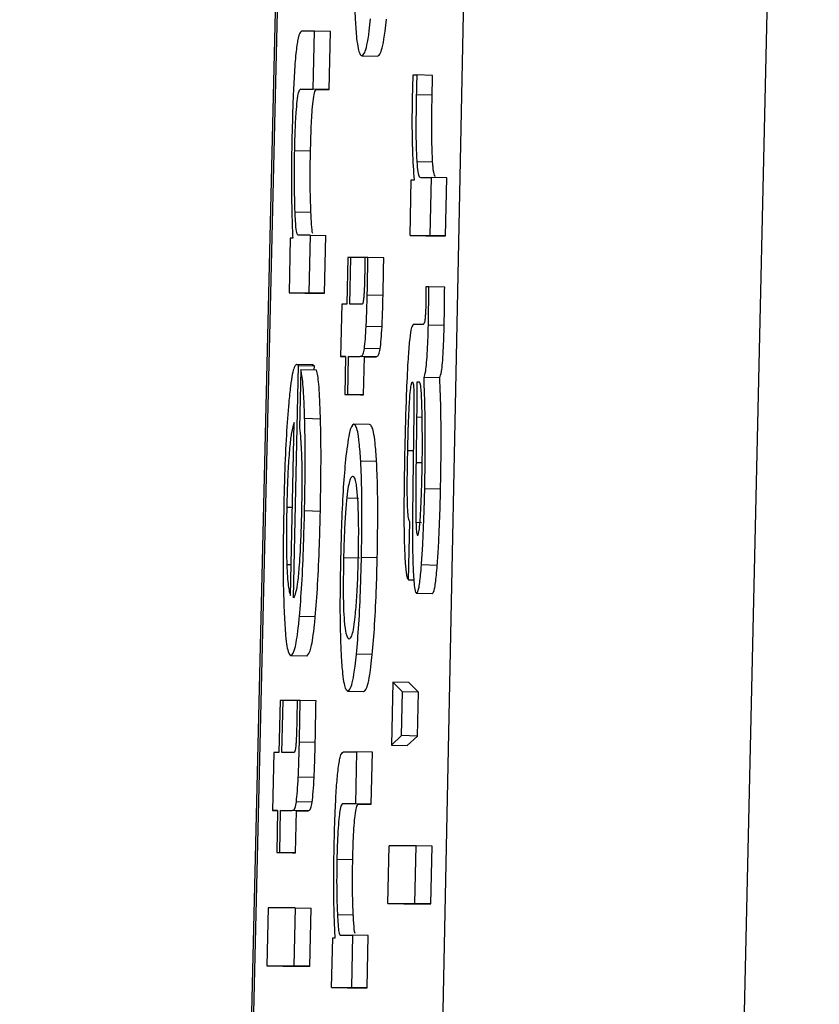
# Model space of a CAD drawing. Header units: inches. Extents: x 170 to 288, y 234 to 248.
# Tile 41 of 256: x 177.60624 to 177.61286, y 243.99502 to 244.00317. Entities that reach past the tile are written whole.
import ezdxf

# ---------------------------------------------------------------- set-up
doc = ezdxf.new("R2010")
doc.units = ezdxf.units.IN
doc.header["$LTSCALE"] = 0.25
doc.header["$MEASUREMENT"] = 0
doc.layers.add('SLIM E GUIDE MOTOR LH', color=7, linetype='Continuous')

msp = doc.modelspace()

# ---------------------------------------------------------------- linework, layer by layer
at = {"layer": 'SLIM E GUIDE MOTOR LH'}
for p, q in [((177.6062446, 243.9141489), (177.6088134, 244.022241)), ((177.6088269, 244.022257), (177.6062578, 243.9141547)), ((177.6103056, 244.0222407), (177.6080825, 243.9141485)), ((177.6104123, 243.9141631), (177.612859, 244.0222833)), ((177.6086842, 244.0030702), (177.608575, 244.0030702)), ((177.6086736, 244.0025913), (177.6086842, 244.0030702)), ((177.608815, 244.0030673), (177.6086842, 244.0030702)), ((177.6088043, 244.0025884), (177.608815, 244.0030673)), ((177.6090753, 244.0028678), (177.6092061, 244.0028649)), ((177.6094996, 244.0027084), (177.6095296, 244.0027084)), ((177.6096604, 244.0027055), (177.6095296, 244.0027084)), ((177.6085681, 244.0025914), (177.6086736, 244.0025913)), ((177.6086992, 244.0025885), (177.6085681, 244.0025914)), ((177.6088043, 244.0025884), (177.6086736, 244.0025913)), ((177.6086992, 244.0025885), (177.6088043, 244.0025884)), ((177.6096563, 244.0025409), (177.6095255, 244.0025438)), ((177.6086504, 244.0020772), (177.6085193, 244.0020801)), ((177.6096604, 244.0019869), (177.6095296, 244.0019899)), ((177.6095615, 244.0018604), (177.6096476, 244.0018604)), ((177.6096476, 244.0018604), (177.6096369, 244.0013816)), ((177.6097784, 244.0018575), (177.6096476, 244.0018604)), ((177.6097677, 244.0013787), (177.6097784, 244.0018575)), ((177.6094736, 244.0013816), (177.6094839, 244.0018405)), ((177.6094839, 244.0018405), (177.6095102, 244.0018405)), ((177.6086539, 244.0015706), (177.6085228, 244.0015736)), ((177.6086467, 244.0013843), (177.6085443, 244.0013843)), ((177.6086467, 244.0013843), (177.608636, 244.0009054)), ((177.6086467, 244.0013843), (177.6087778, 244.0013813)), ((177.6087671, 244.0009025), (177.6087778, 244.0013813)), ((177.6094736, 244.0013816), (177.6096369, 244.0013816)), ((177.6094736, 244.0013816), (177.6096047, 244.0013787)), ((177.6096047, 244.0013787), (177.6097677, 244.0013787)), ((177.6097677, 244.0013787), (177.6096369, 244.0013816)), ((177.608483, 244.0013594), (177.608473, 244.0009055)), ((177.608503, 244.0013593), (177.608483, 244.0013594)), ((177.6089586, 244.0012001), (177.6089502, 244.0008118)), ((177.6089839, 244.0012001), (177.6089586, 244.0012001)), ((177.6089752, 244.0008118), (177.6089839, 244.0012001)), ((177.6091, 244.0011975), (177.6089839, 244.0012001)), ((177.6091251, 244.0012001), (177.6091, 244.0012001)), ((177.6092562, 244.0011972), (177.6091251, 244.0012001)), ((177.608473, 244.0009055), (177.608636, 244.0009054)), ((177.6086038, 244.0009025), (177.608473, 244.0009055)), ((177.6086038, 244.0009025), (177.6087671, 244.0009025)), ((177.6087671, 244.0009025), (177.608636, 244.0009054)), ((177.6092505, 244.0008852), (177.6091197, 244.0008881)), ((177.6096294, 244.0009551), (177.6096041, 244.0009551)), ((177.6097602, 244.0009522), (177.6096294, 244.0009551)), ((177.6089089, 244.0008118), (177.6088995, 244.0003809)), ((177.6089502, 244.0008118), (177.6089089, 244.0008118)), ((177.609075, 244.0008118), (177.6089752, 244.0008118)), ((177.6095834, 244.0006459), (177.6095008, 244.0006459)), ((177.6097561, 244.0006355), (177.609625, 244.0006384)), ((177.6092418, 244.0006244), (177.6091107, 244.0006273)), ((177.6092264, 244.0004425), (177.6090956, 244.0004454)), ((177.6086651, 244.0003114), (177.6085343, 244.0003144)), ((177.6088995, 244.0003809), (177.6089405, 244.0003809)), ((177.6089405, 244.00038), (177.6088995, 244.0003809)), ((177.6089405, 244.0003809), (177.6089336, 244.0000666)), ((177.6089586, 244.0000666), (177.6089658, 244.0003809)), ((177.6089658, 244.0003809), (177.6090615, 244.0003808)), ((177.6090966, 244.0003779), (177.6089658, 244.0003809)), ((177.6091923, 244.0003779), (177.6090615, 244.0003808)), ((177.6090897, 244.0000637), (177.6090966, 244.0003779)), ((177.6090966, 244.0003779), (177.6091923, 244.0003779)), ((177.608509, 243.998384), (177.6085515, 244.0003044)), ((177.6085515, 244.0003044), (177.6086826, 244.0003015)), ((177.6085697, 244.0002695), (177.608559, 243.9997906)), ((177.6087008, 244.0002665), (177.6085697, 244.0002695)), ((177.6086817, 244.000267), (177.6086826, 244.0003015)), ((177.6095515, 244.000167), (177.609529, 244.000167)), ((177.6097199, 244.000204), (177.6095891, 244.0002069)), ((177.6089336, 244.0000666), (177.6089586, 244.0000666)), ((177.6089336, 244.0000666), (177.6090644, 244.0000637)), ((177.6090897, 244.0000637), (177.6089586, 244.0000666)), ((177.6090644, 244.0000637), (177.6090897, 244.0000637)), ((177.6095049, 243.9999077), (177.6094996, 243.9995136)), ((177.6084843, 243.998404), (177.6085159, 243.9998355)), ((177.608733, 243.9998631), (177.6086019, 243.999866)), ((177.6095281, 243.9998802), (177.609523, 243.9995036)), ((177.6095281, 243.9998802), (177.6095737, 243.9998792)), ((177.6091394, 243.9998168), (177.6090087, 243.9998197)), ((177.6095005, 243.9995999), (177.6094545, 243.9996009)), ((177.6091967, 243.999512), (177.6090656, 243.999515)), ((177.609523, 243.9995036), (177.609574, 243.9995025)), ((177.6097261, 243.9992837), (177.6095953, 243.9992866)), ((177.6089505, 243.9992114), (177.6090462, 243.9992093)), ((177.6084539, 243.9991347), (177.6085005, 243.9991337)), ((177.6087318, 243.9990994), (177.608601, 243.9991023)), ((177.6094611, 243.9985335), (177.6094717, 243.9990123)), ((177.6095224, 243.9990092), (177.6095694, 243.9990081)), ((177.609055, 243.9987124), (177.6089239, 243.9987154)), ((177.6092023, 243.9987147), (177.6090716, 243.9987176)), ((177.6084536, 243.9986609), (177.6084899, 243.9986601)), ((177.6096989, 243.9986528), (177.6095681, 243.9986557)), ((177.6094611, 243.9985335), (177.6095043, 243.9985325)), ((177.6096588, 243.9984183), (177.6095277, 243.9984212)), ((177.6086895, 243.9982257), (177.6085587, 243.9982287)), ((177.6086191, 243.9979023), (177.6084883, 243.9979052)), ((177.6091614, 243.997915), (177.6090306, 243.9979179)), ((177.6093312, 243.9976856), (177.60932, 243.9971643)), ((177.6094117, 243.9976057), (177.6093312, 243.9976856)), ((177.6094623, 243.9976826), (177.6093312, 243.9976856)), ((177.6095424, 243.9976028), (177.6094623, 243.9976826)), ((177.6089589, 243.9976133), (177.6090897, 243.9976104)), ((177.6094035, 243.9972441), (177.6094117, 243.9976057)), ((177.6095424, 243.9976028), (177.6094117, 243.9976057)), ((177.6095346, 243.9972412), (177.6095424, 243.9976028)), ((177.6083982, 243.9975361), (177.6083888, 243.9971046)), ((177.6084236, 243.9975361), (177.6083982, 243.9975361)), ((177.6084139, 243.9971046), (177.6084236, 243.9975361)), ((177.6085396, 243.9975335), (177.6084236, 243.9975361)), ((177.6085647, 243.997536), (177.6085396, 243.997536)), ((177.6086958, 243.9975331), (177.6085647, 243.997536)), ((177.60932, 243.9971643), (177.6094035, 243.9972441)), ((177.6095346, 243.9972412), (177.6094035, 243.9972441)), ((177.6094508, 243.9971614), (177.6095346, 243.9972412)), ((177.6086895, 243.9971865), (177.6085584, 243.9971894)), ((177.60932, 243.9971643), (177.6094508, 243.9971614)), ((177.6083475, 243.9971046), (177.6083369, 243.9966258)), ((177.6083888, 243.9971046), (177.6083475, 243.9971046)), ((177.6085137, 243.9971046), (177.6084139, 243.9971046)), ((177.6089223, 243.9971105), (177.6090312, 243.9971105)), ((177.6090312, 243.9971105), (177.6090215, 243.9966795)), ((177.609162, 243.9971075), (177.6090312, 243.9971105)), ((177.6091526, 243.9966766), (177.609162, 243.9971075)), ((177.6086798, 243.9968967), (177.608549, 243.9968996)), ((177.6086642, 243.9966946), (177.6085334, 243.9966975)), ((177.6090215, 243.9966795), (177.6089164, 243.9966795)), ((177.6090471, 243.9966766), (177.6089164, 243.9966795)), ((177.6091526, 243.9966766), (177.6090215, 243.9966795)), ((177.6090471, 243.9966766), (177.6091526, 243.9966766)), ((177.6083369, 243.9966258), (177.6083782, 243.9966258)), ((177.6083782, 243.9966249), (177.6083369, 243.9966258)), ((177.6083782, 243.9966258), (177.6083704, 243.9962766)), ((177.6083954, 243.9962766), (177.6084032, 243.9966258)), ((177.6084032, 243.9966258), (177.608499, 243.9966257)), ((177.6085343, 243.9966229), (177.6084032, 243.9966258)), ((177.6086301, 243.9966228), (177.608499, 243.9966257)), ((177.6085265, 243.9962737), (177.6085343, 243.9966229)), ((177.6085343, 243.9966229), (177.6086301, 243.9966228)), ((177.6092909, 243.995855), (177.6093015, 243.9963338)), ((177.6095249, 243.9963338), (177.6093015, 243.9963338)), ((177.6095143, 243.9958549), (177.6095249, 243.9963338)), ((177.609656, 243.9963309), (177.6095249, 243.9963338)), ((177.6096454, 243.995852), (177.609656, 243.9963309)), ((177.6083704, 243.9962766), (177.6083954, 243.9962766)), ((177.6083704, 243.9962766), (177.6085012, 243.9962737)), ((177.6085265, 243.9962737), (177.6083954, 243.9962766)), ((177.6085012, 243.9962737), (177.6085265, 243.9962737)), ((177.6089996, 243.9962165), (177.6088685, 243.9962194)), ((177.6092909, 243.995855), (177.6095143, 243.9958549)), ((177.6092909, 243.995855), (177.6094217, 243.9958521)), ((177.6094217, 243.9958521), (177.6096454, 243.995852)), ((177.6096454, 243.995852), (177.6095143, 243.9958549)), ((177.6082997, 243.9958202), (177.608289, 243.9953414)), ((177.6085234, 243.9958202), (177.6082997, 243.9958202)), ((177.6085234, 243.9958202), (177.6085127, 243.9953413)), ((177.6085234, 243.9958202), (177.6086545, 243.9958173)), ((177.6086438, 243.9953384), (177.6086545, 243.9958173)), ((177.609004, 243.9957606), (177.6088732, 243.9957635)), ((177.6088951, 243.9955931), (177.6089974, 243.9955931)), ((177.6089974, 243.9955931), (177.608988, 243.9951622)), ((177.6091285, 243.9955902), (177.6089974, 243.9955931)), ((177.6091188, 243.9951592), (177.6091285, 243.9955902)), ((177.6088247, 243.9951622), (177.6088338, 243.9955707)), ((177.6088338, 243.9955707), (177.6088538, 243.9955707)), ((177.608289, 243.9953414), (177.6085127, 243.9953413)), ((177.6084201, 243.9953385), (177.608289, 243.9953414)), ((177.6084201, 243.9953385), (177.6086438, 243.9953384)), ((177.6086438, 243.9953384), (177.6085127, 243.9953413)), ((177.6088247, 243.9951622), (177.608988, 243.9951622)), ((177.6088247, 243.9951622), (177.6089558, 243.9951593)), ((177.6089558, 243.9951593), (177.6091188, 243.9951592)), ((177.6091188, 243.9951592), (177.608988, 243.9951622))]:
    msp.add_line(p, q, dxfattribs=at)
for points, knots in [([(177.6090152, 244.0039722), (177.6090131, 244.0038505), (177.6090087, 244.0036061), (177.6090124, 244.0033297), (177.609018, 244.0032073), (177.6090199, 244.0031657)], [0, 0, 0, 0, 0.3957441, 0.7946982, 1, 1, 1, 1]), ([(177.6090199, 244.0031657), (177.6090237, 244.003111), (177.6090338, 244.0029643), (177.6090536, 244.0028797), (177.6090694, 244.0028711), (177.6090753, 244.0028678)], [0, 0, 0, 0, 0.271174, 0.727284, 1, 1, 1, 1]), ([(177.6090753, 244.0028678), (177.6090829, 244.0028724), (177.6091022, 244.0028839), (177.6091278, 244.0029925), (177.6091433, 244.0031385), (177.609147, 244.0031724)], [0, 0, 0, 0, 0.332322, 0.844664, 1, 1, 1, 1]), ([(177.6092061, 244.0028649), (177.6092138, 244.0028694), (177.6092335, 244.002881), (177.6092585, 244.0029896), (177.6092741, 244.0031356), (177.6092777, 244.0031695)], [0, 0, 0, 0, 0.332338, 0.84466, 1, 1, 1, 1]), ([(177.608575, 244.0030702), (177.608566, 244.0030624), (177.6085518, 244.0030502), (177.6085308, 244.0029173), (177.6085165, 244.0027414), (177.6085043, 244.0024931), (177.6084996, 244.0023093), (177.6084968, 244.0021998)], [0, 0, 0, 0, 0.294641, 0.462601, 0.631906, 0.780679, 1, 1, 1, 1]), ([(177.6094943, 244.0025314), (177.6094959, 244.0025828), (177.6094978, 244.0026422), (177.6094994, 244.0027006), (177.6094996, 244.0027084)], [0, 0, 0, 0, 0.865425, 1, 1, 1, 1]), ([(177.6095296, 244.0027084), (177.6095292, 244.0026914), (177.6095285, 244.0026575), (177.6095265, 244.0026026), (177.6095259, 244.0025647), (177.6095255, 244.0025438)], [0, 0, 0, 0, 0.309715, 0.619506, 1, 1, 1, 1]), ([(177.6096563, 244.0025409), (177.6096568, 244.0025579), (177.6096576, 244.0025919), (177.6096589, 244.0026468), (177.6096599, 244.0026847), (177.6096604, 244.0027055)], [0, 0, 0, 0, 0.309763, 0.619491, 1, 1, 1, 1]), ([(177.6085193, 244.0020801), (177.608521, 244.0021463), (177.6085239, 244.0022589), (177.6085315, 244.0024029), (177.6085411, 244.0025064), (177.6085534, 244.0025804), (177.6085626, 244.0025873), (177.6085681, 244.0025914)], [0, 0, 0, 0, 0.215954, 0.367332, 0.519155, 0.712344, 1, 1, 1, 1]), ([(177.6086504, 244.0020772), (177.6086521, 244.0021434), (177.6086549, 244.002256), (177.6086627, 244.0024), (177.6086716, 244.0025035), (177.6086847, 244.0025775), (177.6086938, 244.0025844), (177.6086992, 244.0025885)], [0, 0, 0, 0, 0.215963, 0.367339, 0.51914, 0.712348, 1, 1, 1, 1]), ([(177.6095102, 244.0018405), (177.6095049, 244.0019139), (177.6094966, 244.0020288), (177.6094914, 244.0022635), (177.6094926, 244.0024278), (177.609494, 244.0025178), (177.6094943, 244.0025314)], [0, 0, 0, 0, 0.447377, 0.699972, 0.954842, 1, 1, 1, 1]), ([(177.6095255, 244.0025438), (177.609524, 244.0024601), (177.6095211, 244.0023088), (177.6095231, 244.0021138), (177.6095275, 244.0020302), (177.6095296, 244.0019899)], [0, 0, 0, 0, 0.390741, 0.706258, 1, 1, 1, 1]), ([(177.6096604, 244.0019869), (177.6096583, 244.0020326), (177.609654, 244.002124), (177.6096523, 244.0023242), (177.609655, 244.0024677), (177.6096563, 244.0025409)], [0, 0, 0, 0, 0.328226, 0.657509, 1, 1, 1, 1]), ([(177.6084968, 244.0021998), (177.6084956, 244.0021417), (177.6084926, 244.0019982), (177.6084925, 244.0018623), (177.6084924, 244.0017813)], [0, 0, 0, 0, 0.404707, 1, 1, 1, 1]), ([(177.6085228, 244.0015736), (177.6085203, 244.0016504), (177.6085162, 244.0017793), (177.6085169, 244.0019702), (177.6085189, 244.0020597), (177.6085193, 244.0020801)], [0, 0, 0, 0, 0.5326953, 0.8932917, 1, 1, 1, 1]), ([(177.6086539, 244.0015706), (177.6086512, 244.0016475), (177.6086468, 244.0017763), (177.608648, 244.0019673), (177.60865, 244.0020568), (177.6086504, 244.0020772)], [0, 0, 0, 0, 0.532695, 0.893287, 1, 1, 1, 1]), ([(177.6095296, 244.0019899), (177.6095324, 244.0019595), (177.609541, 244.0018659), (177.6095533, 244.0018627), (177.6095615, 244.0018604)], [0, 0, 0, 0, 0.323798, 1, 1, 1, 1]), ([(177.6096839, 244.0018685), (177.609681, 244.0018707), (177.6096734, 244.0018765), (177.6096657, 244.001919), (177.6096614, 244.0019737), (177.6096604, 244.0019869)], [0, 0, 0, 0, 0.316813, 0.835081, 1, 1, 1, 1]), ([(177.6084924, 244.0017813), (177.6084935, 244.0016957), (177.6084956, 244.0015415), (177.6085008, 244.0014154), (177.608503, 244.0013593)], [0, 0, 0, 0, 0.554984, 1, 1, 1, 1]), ([(177.6085443, 244.0013843), (177.6085407, 244.0013909), (177.6085334, 244.0014042), (177.6085272, 244.0014853), (177.608524, 244.0015491), (177.6085228, 244.0015736)], [0, 0, 0, 0, 0.383206, 0.764135, 1, 1, 1, 1]), ([(177.6086701, 244.0013975), (177.6086684, 244.0014015), (177.6086633, 244.0014133), (177.6086578, 244.001483), (177.6086549, 244.0015464), (177.6086539, 244.0015706)], [0, 0, 0, 0, 0.236759, 0.708163, 1, 1, 1, 1]), ([(177.6091, 244.0012001), (177.6090998, 244.0011824), (177.6090994, 244.0011473), (177.6090989, 244.0010942), (177.6090982, 244.0010586), (177.6090978, 244.0010407)], [0, 0, 0, 0, 0.33668, 0.667414, 1, 1, 1, 1]), ([(177.6091197, 244.0008881), (177.6091207, 244.0009401), (177.6091226, 244.0010444), (177.6091242, 244.0011481), (177.6091251, 244.0012001)], [0, 0, 0, 0, 0.499076, 1, 1, 1, 1]), ([(177.6092505, 244.0008852), (177.6092516, 244.0009372), (177.6092538, 244.0010415), (177.6092554, 244.0011452), (177.6092562, 244.0011972)], [0, 0, 0, 0, 0.499085, 1, 1, 1, 1]), ([(177.6090978, 244.0010407), (177.6090974, 244.0010214), (177.6090962, 244.0009746), (177.6090935, 244.000913), (177.6090914, 244.0008804), (177.6090906, 244.0008691)], [0, 0, 0, 0, 0.3146, 0.762704, 1, 1, 1, 1]), ([(177.6091107, 244.0006273), (177.6091117, 244.0006509), (177.6091138, 244.0006979), (177.6091173, 244.0007854), (177.6091188, 244.0008494), (177.6091197, 244.0008881)], [0, 0, 0, 0, 0.283246, 0.566291, 1, 1, 1, 1]), ([(177.6092418, 244.0006244), (177.6092429, 244.0006479), (177.609245, 244.000695), (177.6092479, 244.0007825), (177.6092495, 244.0008465), (177.6092505, 244.0008852)], [0, 0, 0, 0, 0.283169, 0.566258, 1, 1, 1, 1]), ([(177.6096041, 244.0009551), (177.6096042, 244.000932), (177.6096044, 244.000897), (177.6096045, 244.0008462), (177.609604, 244.0008191), (177.6096038, 244.0008055)], [0, 0, 0, 0, 0.488116, 0.740881, 1, 1, 1, 1]), ([(177.609625, 244.0006384), (177.6096258, 244.0006791), (177.6096279, 244.0007857), (177.6096288, 244.0008904), (177.6096294, 244.0009551)], [0, 0, 0, 0, 0.382016, 1, 1, 1, 1]), ([(177.6097561, 244.0006354), (177.6097568, 244.0006762), (177.6097585, 244.0007828), (177.6097596, 244.0008875), (177.6097602, 244.0009522)], [0, 0, 0, 0, 0.381979, 1, 1, 1, 1]), ([(177.6090906, 244.0008691), (177.6090895, 244.0008584), (177.6090861, 244.0008262), (177.6090807, 244.0008143), (177.6090767, 244.0008126), (177.609075, 244.0008118)], [0, 0, 0, 0, 0.217312, 0.64947, 1, 1, 1, 1]), ([(177.6096038, 244.0008055), (177.6096034, 244.0007889), (177.6096026, 244.0007585), (177.6095999, 244.0007189), (177.6095976, 244.0006854), (177.6095911, 244.0006501), (177.6095866, 244.0006476), (177.6095834, 244.0006459)], [0, 0, 0, 0, 0.139663, 0.255847, 0.371691, 0.55654, 1, 1, 1, 1]), ([(177.6095008, 244.0006459), (177.6094943, 244.0006386), (177.6094832, 244.0006263), (177.6094675, 244.0005047), (177.6094534, 244.0003208), (177.6094397, 244.0000168), (177.6094335, 243.999767), (177.6094298, 243.9996159)], [0, 0, 0, 0, 0.208167, 0.351438, 0.49488, 0.694284, 1, 1, 1, 1]), ([(177.6095891, 244.0002069), (177.6095938, 244.0002196), (177.6096012, 244.0002395), (177.6096112, 244.0003247), (177.6096179, 244.0004249), (177.6096227, 244.0005348), (177.6096243, 244.0006056), (177.609625, 244.0006384)], [0, 0, 0, 0, 0.31897, 0.503602, 0.689532, 0.856544, 1, 1, 1, 1]), ([(177.6090956, 244.0004454), (177.6090987, 244.0004695), (177.6091044, 244.0005145), (177.6091087, 244.0005916), (177.6091107, 244.0006273)], [0, 0, 0, 0, 0.536866, 1, 1, 1, 1]), ([(177.6092264, 244.0004425), (177.6092295, 244.0004666), (177.6092351, 244.0005116), (177.6092396, 244.0005887), (177.6092418, 244.0006244)], [0, 0, 0, 0, 0.536832, 1, 1, 1, 1]), ([(177.6097199, 244.000204), (177.6097245, 244.0002167), (177.6097319, 244.0002366), (177.6097423, 244.0003218), (177.6097491, 244.000422), (177.6097533, 244.0005319), (177.6097553, 244.0006027), (177.6097561, 244.0006354)], [0, 0, 0, 0, 0.318986, 0.503655, 0.689594, 0.856596, 1, 1, 1, 1]), ([(177.6090615, 244.0003808), (177.6090658, 244.000382), (177.6090732, 244.0003839), (177.6090847, 244.0003953), (177.609092, 244.0004286), (177.6090956, 244.0004454)], [0, 0, 0, 0, 0.391998, 0.692711, 1, 1, 1, 1]), ([(177.6091923, 244.0003779), (177.6091967, 244.000379), (177.6092044, 244.000381), (177.6092159, 244.0003924), (177.6092229, 244.0004257), (177.6092264, 244.0004425)], [0, 0, 0, 0, 0.392034, 0.692747, 1, 1, 1, 1]), ([(177.608534, 244.0003144), (177.6085279, 244.0003098), (177.6085122, 244.0002983), (177.6084891, 244.0001884), (177.6084749, 244.0000447), (177.6084702, 243.9999969)], [0, 0, 0, 0, 0.301436, 0.767486, 1, 1, 1, 1]), ([(177.6085515, 244.0003044), (177.6085486, 244.0003067), (177.6085428, 244.0003113), (177.6085369, 244.0003133), (177.608534, 244.0003144)], [0, 0, 0, 0, 0.500016, 1, 1, 1, 1]), ([(177.6086826, 244.0003015), (177.6086797, 244.0003038), (177.6086739, 244.0003084), (177.608668, 244.0003104), (177.6086651, 244.0003114)], [0, 0, 0, 0, 0.500016, 1, 1, 1, 1]), ([(177.6086019, 243.999866), (177.6085997, 243.9999303), (177.6085946, 244.0000846), (177.6085827, 244.0002141), (177.6085729, 244.0002558), (177.6085697, 244.0002695)], [0, 0, 0, 0, 0.325044, 0.78023, 1, 1, 1, 1]), ([(177.608733, 243.9998631), (177.6087308, 243.9999274), (177.6087257, 244.0000817), (177.6087138, 244.0002111), (177.608704, 244.0002529), (177.6087008, 244.0002665)], [0, 0, 0, 0, 0.3249977, 0.780215, 1, 1, 1, 1]), ([(177.6094545, 243.9996009), (177.6094569, 243.9996951), (177.6094604, 243.9998352), (177.609469, 244.0000073), (177.6094764, 244.0001048), (177.6094856, 244.0001614), (177.609491, 244.0001667), (177.6094939, 244.0001695)], [0, 0, 0, 0, 0.3428, 0.509714, 0.678265, 0.824, 1, 1, 1, 1]), ([(177.6094939, 244.0001695), (177.6094967, 244.0001664), (177.6095007, 244.0001616), (177.6095039, 244.0001214), (177.6095046, 244.0000951), (177.6095049, 244.0000854)], [0, 0, 0, 0, 0.5608306, 0.8361304, 1, 1, 1, 1]), ([(177.609529, 244.000167), (177.6095292, 244.0001213), (177.6095297, 244.0000289), (177.6095286, 243.9999301), (177.6095281, 243.9998802)], [0, 0, 0, 0, 0.495567, 1, 1, 1, 1]), ([(177.6095672, 244.0000801), (177.6095656, 244.0000996), (177.6095617, 244.000148), (177.6095557, 244.000166), (177.609552, 244.0001669), (177.6095515, 244.000167)], [0, 0, 0, 0, 0.368579, 0.910467, 1, 1, 1, 1]), ([(177.6095953, 243.9992866), (177.609597, 243.9993801), (177.6096009, 243.9996001), (177.6095991, 243.9999295), (177.6095924, 244.0001138), (177.6095891, 244.0002069)], [0, 0, 0, 0, 0.2672759, 0.6295951, 1, 1, 1, 1]), ([(177.6097261, 243.9992837), (177.6097277, 243.9993772), (177.6097316, 243.9995972), (177.6097304, 243.9999266), (177.6097234, 244.0001108), (177.6097199, 244.000204)], [0, 0, 0, 0, 0.267274, 0.62959, 1, 1, 1, 1]), ([(177.6095049, 244.0000854), (177.6095053, 244.0000692), (177.609506, 244.0000368), (177.6095059, 243.9999763), (177.6095053, 243.9999325), (177.6095049, 243.9999077)], [0, 0, 0, 0, 0.302146, 0.603757, 1, 1, 1, 1]), ([(177.609575, 243.9998004), (177.6095744, 243.9998523), (177.6095731, 243.9999585), (177.6095692, 244.000039), (177.6095672, 244.0000801)], [0, 0, 0, 0, 0.489443, 1, 1, 1, 1]), ([(177.6084702, 243.9999969), (177.6084634, 243.9999123), (177.6084499, 243.999743), (177.6084361, 243.9994335), (177.6084313, 243.9992323), (177.6084292, 243.9991472)], [0, 0, 0, 0, 0.365497, 0.731481, 1, 1, 1, 1]), ([(177.6085159, 243.9998355), (177.6085076, 243.9998127), (177.6084948, 243.999777), (177.6084771, 243.9996334), (177.608465, 243.9994648), (177.6084579, 243.9992878), (177.6084551, 243.9991796), (177.6084539, 243.9991347)], [0, 0, 0, 0, 0.3364073, 0.5262564, 0.7178054, 0.8829578, 1, 1, 1, 1]), ([(177.608601, 243.9991023), (177.6086027, 243.9991916), (177.6086069, 243.99941), (177.6086064, 243.9996737), (177.6086029, 243.9998217), (177.6086019, 243.999866)], [0, 0, 0, 0, 0.326505, 0.798385, 1, 1, 1, 1]), ([(177.6087318, 243.9990994), (177.6087335, 243.9991887), (177.6087376, 243.9994071), (177.6087375, 243.9996708), (177.6087341, 243.9998188), (177.608733, 243.9998631)], [0, 0, 0, 0, 0.326481, 0.798339, 1, 1, 1, 1]), ([(177.608559, 243.9997906), (177.6085623, 243.9997609), (177.608569, 243.999701), (177.6085736, 243.9996134), (177.6085759, 243.9995693)], [0, 0, 0, 0, 0.495699, 1, 1, 1, 1]), ([(177.6090084, 243.9998197), (177.6089956, 243.9998103), (177.6089729, 243.9997938), (177.6089499, 243.9996085), (177.6089398, 243.9995279)], [0, 0, 0, 0, 0.564825, 1, 1, 1, 1]), ([(177.6090656, 243.999515), (177.6090618, 243.9995695), (177.6090515, 243.9997196), (177.6090309, 243.9998071), (177.6090145, 243.9998163), (177.6090084, 243.9998197)], [0, 0, 0, 0, 0.2641431, 0.7267061, 1, 1, 1, 1]), ([(177.6091967, 243.999512), (177.609193, 243.9995666), (177.6091827, 243.9997167), (177.6091616, 243.9998042), (177.6091452, 243.9998134), (177.6091391, 243.9998168)], [0, 0, 0, 0, 0.264139, 0.72671, 1, 1, 1, 1]), ([(177.6095722, 243.9993864), (177.6095733, 243.999439), (177.6095763, 243.9995833), (177.6095755, 243.999716), (177.609575, 243.9998004)], [0, 0, 0, 0, 0.364405, 1, 1, 1, 1]), ([(177.6094298, 243.9996159), (177.6094279, 243.9995259), (177.6094231, 243.9992955), (177.6094223, 243.9990137), (177.6094257, 243.9988593), (177.6094267, 243.9988178)], [0, 0, 0, 0, 0.3191403, 0.8171223, 1, 1, 1, 1]), ([(177.6094717, 243.9990123), (177.6094679, 243.9990184), (177.6094613, 243.9990289), (177.6094544, 243.9991054), (177.6094506, 243.9992207), (177.6094506, 243.9993921), (177.6094531, 243.9995255), (177.6094545, 243.9996009)], [0, 0, 0, 0, 0.224897, 0.383629, 0.542935, 0.741807, 1, 1, 1, 1]), ([(177.6085759, 243.9995693), (177.6085767, 243.9995426), (177.6085783, 243.9994798), (177.6085786, 243.999405), (177.6085788, 243.9993621)], [0, 0, 0, 0, 0.425182, 1, 1, 1, 1]), ([(177.6089398, 243.9995279), (177.6089336, 243.9994564), (177.608921, 243.9993132), (177.6089065, 243.9990191), (177.6089013, 243.9988154), (177.6088988, 243.9987176)], [0, 0, 0, 0, 0.341532, 0.684064, 1, 1, 1, 1]), ([(177.6090716, 243.9987176), (177.6090736, 243.9988324), (177.6090776, 243.9990628), (177.609074, 243.9993386), (177.609068, 243.9994647), (177.6090656, 243.999515)], [0, 0, 0, 0, 0.374297, 0.750804, 1, 1, 1, 1]), ([(177.6092023, 243.9987147), (177.6092043, 243.9988295), (177.6092083, 243.9990598), (177.6092052, 243.9993357), (177.6091991, 243.9994618), (177.6091967, 243.999512)], [0, 0, 0, 0, 0.374299, 0.750803, 1, 1, 1, 1]), ([(177.6094996, 243.9995136), (177.6094978, 243.9993928), (177.6094943, 243.9991493), (177.6094943, 243.998919), (177.6094943, 243.9988028)], [0, 0, 0, 0, 0.495953, 1, 1, 1, 1]), ([(177.609523, 243.9995036), (177.609522, 243.9994195), (177.6095203, 243.9992783), (177.6095202, 243.9991066), (177.6095218, 243.9990348), (177.6095224, 243.9990092)], [0, 0, 0, 0, 0.48673, 0.81693, 1, 1, 1, 1]), ([(177.6085788, 243.9993621), (177.6085788, 243.9993398), (177.608579, 243.9992952), (177.6085776, 243.9992108), (177.6085766, 243.9991485), (177.6085759, 243.9991098)], [0, 0, 0, 0, 0.273702, 0.547337, 1, 1, 1, 1]), ([(177.608998, 243.9993887), (177.6089918, 243.9993849), (177.6089778, 243.9993763), (177.6089603, 243.9993027), (177.6089516, 243.999222), (177.6089505, 243.9992114)], [0, 0, 0, 0, 0.40898, 0.922305, 1, 1, 1, 1]), ([(177.6090418, 243.9992002), (177.6090379, 243.9992449), (177.6090272, 243.9993688), (177.609011, 243.999387), (177.6089994, 243.9993885), (177.608998, 243.9993887)], [0, 0, 0, 0, 0.333366, 0.921951, 1, 1, 1, 1]), ([(177.6095578, 243.9990342), (177.6095607, 243.999081), (177.6095675, 243.9991881), (177.6095705, 243.999315), (177.6095722, 243.9993864)], [0, 0, 0, 0, 0.437592, 1, 1, 1, 1]), ([(177.6095681, 243.9986557), (177.6095717, 243.998707), (177.6095806, 243.9988339), (177.6095892, 243.999058), (177.6095936, 243.99922), (177.6095953, 243.9992866)], [0, 0, 0, 0, 0.285567, 0.706053, 1, 1, 1, 1]), ([(177.6096989, 243.9986528), (177.6097025, 243.9987041), (177.6097113, 243.998831), (177.6097205, 243.9990551), (177.6097245, 243.9992171), (177.6097261, 243.9992837)], [0, 0, 0, 0, 0.285566, 0.706067, 1, 1, 1, 1]), ([(177.6089505, 243.9992114), (177.6089463, 243.9991696), (177.608938, 243.9990859), (177.608929, 243.9989052), (177.6089256, 243.9987773), (177.6089239, 243.9987154)], [0, 0, 0, 0, 0.33916, 0.680076, 1, 1, 1, 1]), ([(177.6090462, 243.9987176), (177.6090473, 243.9987832), (177.6090496, 243.9989147), (177.6090477, 243.9990838), (177.6090437, 243.9991633), (177.6090418, 243.9992002)], [0, 0, 0, 0, 0.347891, 0.697415, 1, 1, 1, 1]), ([(177.6084292, 243.9991472), (177.6084268, 243.999007), (177.6084219, 243.9987257), (177.6084255, 243.9984247), (177.6084311, 243.9982888), (177.6084326, 243.9982512)], [0, 0, 0, 0, 0.417878, 0.838505, 1, 1, 1, 1]), ([(177.6084539, 243.9991347), (177.6084524, 243.9990471), (177.6084493, 243.9988737), (177.6084522, 243.9987313), (177.6084536, 243.9986609)], [0, 0, 0, 0, 0.505098, 1, 1, 1, 1]), ([(177.6085587, 243.9982287), (177.6085656, 243.9983133), (177.6085794, 243.9984828), (177.6085932, 243.9988005), (177.6085986, 243.9990099), (177.608601, 243.9991023)], [0, 0, 0, 0, 0.358339, 0.717051, 1, 1, 1, 1]), ([(177.6085759, 243.9991098), (177.6085747, 243.9990616), (177.6085716, 243.9989429), (177.6085665, 243.9988327), (177.6085634, 243.9987673)], [0, 0, 0, 0, 0.405817, 1, 1, 1, 1]), ([(177.6086895, 243.9982257), (177.6086964, 243.9983104), (177.6087102, 243.9984799), (177.608724, 243.9987976), (177.6087294, 243.999007), (177.6087318, 243.9990994)], [0, 0, 0, 0, 0.358342, 0.717057, 1, 1, 1, 1]), ([(177.6095224, 243.9990092), (177.6095237, 243.9989824), (177.6095262, 243.9989287), (177.6095322, 243.9989025), (177.6095358, 243.9989006), (177.6095368, 243.9989001)], [0, 0, 0, 0, 0.412672, 0.8264, 1, 1, 1, 1]), ([(177.6095368, 243.9989001), (177.6095404, 243.9989049), (177.6095464, 243.9989131), (177.6095533, 243.9989759), (177.6095566, 243.9990192), (177.6095578, 243.9990342)], [0, 0, 0, 0, 0.492063, 0.825242, 1, 1, 1, 1]), ([(177.6085634, 243.9987673), (177.6085611, 243.9987278), (177.6085552, 243.9986281), (177.608548, 243.9985583), (177.6085437, 243.9985162)], [0, 0, 0, 0, 0.396173, 1, 1, 1, 1]), ([(177.6094267, 243.9988178), (177.609429, 243.9987568), (177.6094337, 243.9986347), (177.609447, 243.9985463), (177.6094565, 243.9985376), (177.6094611, 243.9985335)], [0, 0, 0, 0, 0.344086, 0.688317, 1, 1, 1, 1]), ([(177.6094943, 243.9988028), (177.609495, 243.998761), (177.6094968, 243.9986483), (177.6095018, 243.9985701), (177.6095049, 243.998521)], [0, 0, 0, 0, 0.371514, 1, 1, 1, 1]), ([(177.6088988, 243.9987176), (177.6088967, 243.9985959), (177.6088923, 243.9983516), (177.608896, 243.9980751), (177.6089016, 243.9979528), (177.6089035, 243.9979112)], [0, 0, 0, 0, 0.395738, 0.794696, 1, 1, 1, 1]), ([(177.6089239, 243.9987154), (177.6089224, 243.9986271), (177.60892, 243.9984791), (177.6089226, 243.9983005), (177.6089302, 243.9981661), (177.6089455, 243.9980595), (177.6089607, 243.9980501), (177.6089702, 243.9980442)], [0, 0, 0, 0, 0.191634, 0.32154, 0.451217, 0.660087, 1, 1, 1, 1]), ([(177.6090202, 243.9982322), (177.6090246, 243.99828), (177.6090333, 243.9983759), (177.6090421, 243.998557), (177.6090451, 243.9986736), (177.6090462, 243.9987176)], [0, 0, 0, 0, 0.381891, 0.76699, 1, 1, 1, 1]), ([(177.6090306, 243.9979179), (177.6090373, 243.9979953), (177.6090509, 243.9981505), (177.6090644, 243.9984445), (177.6090695, 243.9986376), (177.6090716, 243.9987176)], [0, 0, 0, 0, 0.36814, 0.738057, 1, 1, 1, 1]), ([(177.6091614, 243.997915), (177.6091681, 243.9979924), (177.6091815, 243.9981476), (177.6091957, 243.9984416), (177.6092004, 243.9986346), (177.6092023, 243.9987147)], [0, 0, 0, 0, 0.368138, 0.738068, 1, 1, 1, 1]), ([(177.6084536, 243.9986609), (177.6084557, 243.9986174), (177.6084614, 243.9985003), (177.6084733, 243.9984384), (177.6084819, 243.9984115), (177.6084843, 243.998404)], [0, 0, 0, 0, 0.298302, 0.802732, 1, 1, 1, 1]), ([(177.6095277, 243.9984212), (177.6095337, 243.9984284), (177.6095447, 243.9984414), (177.6095587, 243.9985447), (177.6095657, 243.9986277), (177.6095681, 243.9986557)], [0, 0, 0, 0, 0.445943, 0.812711, 1, 1, 1, 1]), ([(177.6096588, 243.9984183), (177.6096647, 243.9984255), (177.6096754, 243.9984385), (177.6096895, 243.9985418), (177.6096965, 243.9986248), (177.6096989, 243.9986528)], [0, 0, 0, 0, 0.445926, 0.812706, 1, 1, 1, 1]), ([(177.6095049, 243.998521), (177.6095073, 243.998497), (177.6095136, 243.9984333), (177.6095223, 243.9984259), (177.6095277, 243.9984212)], [0, 0, 0, 0, 0.377498, 1, 1, 1, 1]), ([(177.6085437, 243.9985162), (177.6085391, 243.9984866), (177.6085276, 243.9984118), (177.608516, 243.9983945), (177.608509, 243.998384)], [0, 0, 0, 0, 0.3966562, 1, 1, 1, 1]), ([(177.6084326, 243.9982512), (177.6084362, 243.9981878), (177.6084453, 243.9980292), (177.6084653, 243.9979212), (177.6084815, 243.9979099), (177.6084883, 243.9979052)], [0, 0, 0, 0, 0.276494, 0.692166, 1, 1, 1, 1]), ([(177.6084883, 243.9979052), (177.6085004, 243.9979167), (177.6085213, 243.9979367), (177.6085457, 243.9980973), (177.6085567, 243.9982077), (177.6085587, 243.9982287)], [0, 0, 0, 0, 0.524346, 0.909695, 1, 1, 1, 1]), ([(177.6086191, 243.9979023), (177.6086314, 243.9979138), (177.6086527, 243.9979338), (177.6086765, 243.9980944), (177.6086874, 243.9982048), (177.6086895, 243.9982257)], [0, 0, 0, 0, 0.524364, 0.909695, 1, 1, 1, 1]), ([(177.6089702, 243.9980442), (177.6089761, 243.9980474), (177.6089903, 243.9980551), (177.6090085, 243.9981237), (177.6090186, 243.9982169), (177.6090202, 243.9982322)], [0, 0, 0, 0, 0.3749, 0.897149, 1, 1, 1, 1]), ([(177.6089035, 243.9979112), (177.6089073, 243.9978565), (177.6089174, 243.9977097), (177.6089372, 243.9976251), (177.608953, 243.9976165), (177.6089589, 243.9976133)], [0, 0, 0, 0, 0.271178, 0.727286, 1, 1, 1, 1]), ([(177.6089589, 243.9976133), (177.6089666, 243.9976178), (177.608986, 243.9976293), (177.6090107, 243.9977379), (177.6090268, 243.9978839), (177.6090306, 243.9979179)], [0, 0, 0, 0, 0.332322, 0.844646, 1, 1, 1, 1]), ([(177.6090897, 243.9976104), (177.6090975, 243.9976149), (177.6091171, 243.9976264), (177.6091421, 243.997735), (177.6091577, 243.997881), (177.6091614, 243.997915)], [0, 0, 0, 0, 0.3323396, 0.8446637, 1, 1, 1, 1]), ([(177.6085396, 243.997536), (177.6085392, 243.9975069), (177.6085384, 243.9974483), (177.6085376, 243.9973888), (177.6085371, 243.997359)], [0, 0, 0, 0, 0.498431, 1, 1, 1, 1]), ([(177.6085584, 243.9971894), (177.6085595, 243.9972403), (177.608562, 243.9973562), (177.6085637, 243.9974715), (177.6085647, 243.997536)], [0, 0, 0, 0, 0.440014, 1, 1, 1, 1]), ([(177.6086895, 243.9971865), (177.6086905, 243.9972374), (177.6086926, 243.9973532), (177.6086946, 243.9974686), (177.6086958, 243.9975331)], [0, 0, 0, 0, 0.439985, 1, 1, 1, 1]), ([(177.6085371, 243.997359), (177.6085364, 243.997335), (177.6085348, 243.9972805), (177.6085327, 243.997213), (177.6085301, 243.9971785), (177.6085293, 243.9971683)], [0, 0, 0, 0, 0.356222, 0.809161, 1, 1, 1, 1]), ([(177.6085293, 243.9971683), (177.6085284, 243.9971577), (177.6085261, 243.9971306), (177.6085201, 243.9971082), (177.6085162, 243.997106), (177.6085137, 243.9971046)], [0, 0, 0, 0, 0.191642, 0.490744, 1, 1, 1, 1]), ([(177.608549, 243.9968996), (177.6085509, 243.9969458), (177.6085548, 243.9970399), (177.6085572, 243.9971389), (177.6085584, 243.9971894)], [0, 0, 0, 0, 0.490367, 1, 1, 1, 1]), ([(177.6086798, 243.9968967), (177.6086818, 243.9969429), (177.608686, 243.997037), (177.6086883, 243.997136), (177.6086895, 243.9971865)], [0, 0, 0, 0, 0.4903716, 1, 1, 1, 1]), ([(177.6088457, 243.9963271), (177.6088484, 243.9964288), (177.608853, 243.9966013), (177.6088645, 243.9968204), (177.6088792, 243.9969786), (177.6088989, 243.9970936), (177.6089135, 243.9971041), (177.6089223, 243.9971105)], [0, 0, 0, 0, 0.212847, 0.361155, 0.509773, 0.70441, 1, 1, 1, 1]), ([(177.6085334, 243.9966975), (177.6085364, 243.996724), (177.6085424, 243.9967754), (177.6085469, 243.996859), (177.608549, 243.9968996)], [0, 0, 0, 0, 0.514175, 1, 1, 1, 1]), ([(177.6086642, 243.9966946), (177.6086672, 243.9967211), (177.6086731, 243.9967725), (177.6086776, 243.9968561), (177.6086798, 243.9968967)], [0, 0, 0, 0, 0.5142012, 1, 1, 1, 1]), ([(177.608499, 243.9966257), (177.6085033, 243.996627), (177.6085111, 243.9966292), (177.6085225, 243.996642), (177.6085297, 243.9966788), (177.6085334, 243.9966975)], [0, 0, 0, 0, 0.3910006, 0.6915105, 1, 1, 1, 1]), ([(177.6086301, 243.9966228), (177.6086344, 243.9966241), (177.6086421, 243.9966263), (177.6086536, 243.996639), (177.6086606, 243.9966759), (177.6086642, 243.9966946)], [0, 0, 0, 0, 0.391015, 0.691536, 1, 1, 1, 1]), ([(177.6089164, 243.9966795), (177.6089086, 243.9966733), (177.6088978, 243.9966648), (177.6088847, 243.9965608), (177.6088767, 243.9964585), (177.6088717, 243.9963384), (177.6088696, 243.9962585), (177.6088685, 243.9962194)], [0, 0, 0, 0, 0.413265, 0.568862, 0.725708, 0.865904, 1, 1, 1, 1]), ([(177.6089996, 243.9962165), (177.6090011, 243.9962773), (177.6090037, 243.9963796), (177.6090114, 243.9965059), (177.6090196, 243.9965982), (177.6090324, 243.9966666), (177.6090416, 243.9966728), (177.6090471, 243.9966766)], [0, 0, 0, 0, 0.206634, 0.347819, 0.488938, 0.693117, 1, 1, 1, 1]), ([(177.6088422, 243.9959505), (177.608842, 243.9960004), (177.6088416, 243.9961204), (177.6088442, 243.9962509), (177.6088457, 243.9963271)], [0, 0, 0, 0, 0.415585, 1, 1, 1, 1]), ([(177.6088685, 243.9962194), (177.6088676, 243.9961617), (177.6088659, 243.9960464), (177.6088677, 243.9958886), (177.6088713, 243.9958064), (177.6088732, 243.9957635)], [0, 0, 0, 0, 0.324412, 0.647885, 1, 1, 1, 1]), ([(177.609004, 243.9957606), (177.6090018, 243.9958191), (177.608998, 243.9959185), (177.6089969, 243.9960868), (177.6089988, 243.9961808), (177.6089996, 243.9962165)], [0, 0, 0, 0, 0.470023, 0.798486, 1, 1, 1, 1]), ([(177.6088538, 243.9955707), (177.6088513, 243.995626), (177.6088463, 243.995738), (177.6088436, 243.9958791), (177.6088422, 243.9959505)], [0, 0, 0, 0, 0.493837, 1, 1, 1, 1]), ([(177.6088732, 243.9957635), (177.6088766, 243.9957065), (177.6088821, 243.9956132), (177.6088915, 243.9955988), (177.6088951, 243.9955931)], [0, 0, 0, 0, 0.611034, 1, 1, 1, 1]), ([(177.6090206, 243.995608), (177.6090186, 243.9956123), (177.6090127, 243.9956252), (177.6090082, 243.9956923), (177.6090048, 243.9957471), (177.609004, 243.9957606)], [0, 0, 0, 0, 0.274531, 0.821773, 1, 1, 1, 1])]:
    msp.add_open_spline(points, degree=3, knots=knots, dxfattribs=at)

doc.saveas('drawing.dxf')
